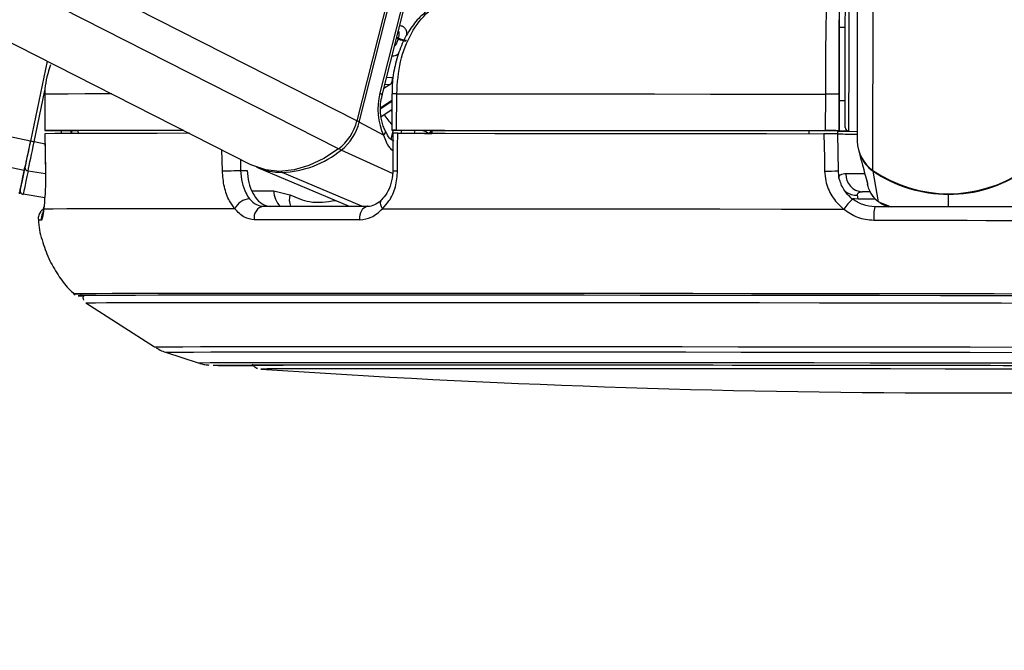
# Model space of a CAD drawing. Header units: millimetres. Extents: x 20 to 19305, y 40 to 15632.
# Tile 5 of 114: x 3897 to 4059, y 6361 to 6465. Entities that reach past the tile are written whole.
import ezdxf

# ---------------------------------------------------------------- set-up
doc = ezdxf.new("R2010")
doc.units = ezdxf.units.MM
doc.layers.add('COMPONENT_GEOMETRY', color=7, linetype='Continuous')
doc.styles.add('SLDTEXTSTYLE1', font='TXT', dxfattribs={"width": 0.75})
doc.dimstyles.new('SLDDIMSTYLE0', dxfattribs={"dimtxt": 150, "dimasz": 6.604, "dimexe": 0, "dimexo": 0.0625, "dimgap": 37.5, "dimtad": 0, "dimtih": 1, "dimtoh": 1, "dimdec": 0, "dimlfac": 0.5, "dimrnd": 1e-09, "dimzin": 12, "dimdsep": 46, "dimtxsty": 'SLDTEXTSTYLE1', "dimsah": 1, "dimcen": 0.09, "dimadec": 0, "dimazin": 3, "dimtfac": 1, "dimtdec": 0, "dimtofl": 0, "dimtmove": 0, "dimatfit": 3, "dimfxl": 1, "dimfrac": 2, "dimtolj": 1, "dimtzin": 12, "dimarcsym": 0})

# ---------------------------------------------------------------- blocks, each defined once
blk = doc.blocks.new('_D_3')
at = {"layer": 'COMPONENT_GEOMETRY', "color": 7, "ltscale": 2}
for p, q in [((6638.52, 7959.49), (957.92, 7959.49)), ((964.27, 7959.49), (964.27, 4965.91)), ((964.27, 1734.2), (964.27, 4727.78)), ((5843.41, 1734.2), (957.92, 1734.2))]:
    blk.add_line(p, q, dxfattribs=at)
for points in [[(964.27, 7959.49), (963.26, 7952.89), (965.29, 7952.89)], [(964.27, 1734.2), (965.29, 1740.8), (963.26, 1740.8)]]:
    blk.add_solid(points, dxfattribs=at)
at = {"layer": 'COMPONENT_GEOMETRY', "color": 7, "ltscale": 2, "insert": (742.61, 4921.14), "char_height": 150, "attachment_point": 1, "style": 'SLDTEXTSTYLE1'}
blk.add_mtext('3113', dxfattribs=at)

msp = doc.modelspace()

# ---------------------------------------------------------------- linework, layer by layer
at = {"color": 8, "linetype": 'Continuous', "lineweight": 25, "ltscale": 2}
for p, q in [((3897.9, 6440.27), (3087.18, 6611)), ((3898.92, 6445.09), (3111.09, 6611)), ((3949.61, 6443.8), (3620.57, 6611)), ((3952.6, 6448.43), (3632.68, 6611)), ((4037.47, 6440.27), (4037.67, 6586.54)), ((3959.18, 6462.18), (3959.42, 6462.05)), ((3959.38, 6461.88), (3959.14, 6462)), ((3958.07, 6454.41), (3957.04, 6453.72)), ((3957.22, 6454.44), (3958.07, 6454.41)), ((3958.46, 6455.51), (3957.5, 6455.55)), ((3899.54, 6444.96), (3901.31, 6453.39)), ((3956.53, 6450.59), (3958.37, 6451.81)), ((3958.37, 6451.61), (3956.53, 6450.39)), ((3958.36, 6449.97), (3958.22, 6450.2)), ((3905.6, 6446.8), (3905.79, 6446.33)), ((3906.75, 6446.65), (3906.65, 6446.8)), ((3958.59, 6446.87), (3958.21, 6445.39)), ((3959.88, 6446.37), (3960.01, 6446.86)), ((3962.13, 6446.86), (3962.01, 6446.37)), ((3901.32, 6444.59), (3899.54, 6444.96)), ((3930.49, 6440.19), (3930.41, 6443.65)), ((3958.47, 6439.76), (3950.02, 6443.61)), ((3933.45, 6442.11), (3933.49, 6440.26)), ((3901.4, 6439.69), (3898.53, 6440.17)), ((3953.4, 6434.37), (3940.32, 6439.94)), ((3935.35, 6436.91), (3938.97, 6436.9)), ((4049.89, 6434.29), (4049.89, 6436.34)), ((4035.03, 6435.61), (4037.83, 6435.61)), ((4038.4, 6435.13), (4040.48, 6434.3)), ((4039.08, 6434.79), (4038.4, 6435.13)), ((3948.19, 6420.05), (3947.08, 6420.05)), ((3949.4, 6420.05), (3948.19, 6420.05)), ((3928.97, 6408.25), (3928.97, 6408.25)), ((3936.84, 6407.61), (3936.84, 6407.61))]:
    msp.add_line(p, q, dxfattribs=at)
at = {"color": 7, "linetype": 'Continuous', "lineweight": 25, "ltscale": 2}
for p, q in [((3601.09, 6611), (3935.24, 6441.2)), ((4034.91, 6445.09), (4035.12, 6603.6)), ((3960.82, 6480.76), (3952.6, 6448.43)), ((3953, 6448.22), (3961.22, 6480.54)), ((3961.65, 6473.7), (3956.39, 6453)), ((3956.76, 6452.63), (3962.02, 6473.33)), ((4031.94, 6467.35), (4031.93, 6463.78)), ((4032.93, 6463.78), (4031.93, 6463.78)), ((4031.93, 6463.78), (4031.93, 6463.78)), ((3901.69, 6458.25), (3898.92, 6445.09)), ((3901.69, 6458.25), (3898.92, 6445.09)), ((4031.92, 6457.9), (4031.91, 6446.79)), ((3901.27, 6452.81), (3901.27, 6446.81)), ((3901.27, 6452.81), (3901.29, 6452.81)), ((3901.29, 6452.81), (3901.28, 6446.81)), ((3958.37, 6452.87), (3958.36, 6446.87)), ((3958.37, 6452.87), (3958.37, 6452.87)), ((3959.15, 6446.87), (3959.16, 6452.87)), ((4029.65, 6452.81), (4029.64, 6446.81)), ((4031.91, 6446.81), (4031.92, 6452.81)), ((4031.92, 6451.78), (4031.91, 6446.76)), ((4031.91, 6446.77), (4031.92, 6451.78)), ((4031.92, 6451.78), (4032.92, 6451.78)), ((3956.59, 6449.11), (3958.36, 6450.29)), ((3957.01, 6446.06), (3953, 6448.22)), ((3901.3, 6446.31), (3901.39, 6440.14)), ((3901.32, 6446.31), (3901.31, 6446.31)), ((3903.27, 6446.81), (3906.74, 6446.8)), ((3906.74, 6446.81), (3906.75, 6446.34)), ((3958.53, 6446.37), (3958.51, 6440.23)), ((3964.94, 6446.85), (3958.95, 6446.87)), ((3963.74, 6446.36), (3964.95, 6446.36)), ((3964.94, 6446.86), (3964.95, 6446.37)), ((4026.91, 6446.81), (4026.91, 6446.8)), ((4026.91, 6446.81), (4026.91, 6446.32)), ((4031.91, 6446.79), (4026.91, 6446.8)), ((4026.91, 6446.8), (4026.91, 6446.32)), ((4031.7, 6446.29), (4031.69, 6446.79)), ((4031.69, 6446.77), (4031.91, 6446.77)), ((4031.8, 6440.2), (4031.7, 6446.31)), ((4031.91, 6446.81), (4031.91, 6446.79)), ((4031.91, 6446.77), (4031.91, 6446.76)), ((4033.48, 6446.75), (4034.91, 6446.67)), ((4035.13, 6443.51), (4035.56, 6441.83)), ((4035.57, 6441.83), (4035.76, 6441.15)), ((3901.4, 6440.14), (3901.38, 6440.14)), ((3933.49, 6440.26), (3934.59, 6440.26)), ((3936.28, 6440.73), (3951.34, 6434.37)), ((4038.4, 6435.13), (4037.49, 6440.17)), ((4036.47, 6438.46), (4036.49, 6438.39)), ((4036.55, 6438.06), (4036.65, 6437.68)), ((3901.28, 6435.78), (3897.72, 6436.34)), ((3938.97, 6436.9), (3941.6, 6436.26)), ((4036.92, 6436.75), (4035.7, 6436.75)), ((4035.03, 6435.61), (4034.96, 6436.2)), ((4038.63, 6435.02), (4039.04, 6434.71)), ((3908.03, 6418.5), (3919.33, 6411.25)), ((3921.16, 6410.38), (3926.49, 6408.64)), ((3936.84, 6407.61), (3936.87, 6407.61))]:
    msp.add_line(p, q, dxfattribs=at)
at = {"color": 8, "linetype": 'Continuous', "lineweight": 25, "ltscale": 2, "flags": 128}
for points in [[(4033.51, 6468.81), (4033.51, 6468.79), (4033.51, 6468.26), (4033.5, 6467.02), (4033.5, 6465.15), (4033.5, 6462.77), (4033.5, 6460.05)], [(4033.5, 6460.05), (4033.49, 6457.18), (4033.49, 6454.35), (4033.48, 6451.76), (4033.48, 6449.57), (4033.48, 6447.94), (4033.48, 6446.99), (4033.48, 6446.75)], [(3912.31, 6452.85), (3911.34, 6452.85), (3907.93, 6452.84), (3905.12, 6452.83), (3902.9, 6452.82), (3901.29, 6452.81)], [(3956.39, 6453), (3956.56, 6452.9), (3956.68, 6452.8), (3956.74, 6452.72), (3956.76, 6452.64), (3956.76, 6452.63)], [(3957.01, 6446.06), (3957.15, 6446.24), (3957.25, 6446.41), (3957.29, 6446.57), (3957.29, 6446.72), (3957.26, 6446.79)], [(4036.09, 6439.69), (4034.99, 6439.7), (4033.89, 6439.7), (4033.01, 6439.7)], [(4037.51, 6440.25), (4037.49, 6440.2), (4037.49, 6440.17)], [(3956.83, 6433.97), (3956.65, 6434.3), (3956.54, 6434.61), (3956.5, 6434.9), (3956.52, 6435.15), (3956.61, 6435.35), (3956.68, 6435.44)], [(4034.2, 6435.66), (4034.42, 6435.63), (4035.03, 6435.61)], [(3919.33, 6411.25), (3919.46, 6411.26), (3920.27, 6411.27), (3921.78, 6411.28), (3923.98, 6411.29), (3926.88, 6411.3), (3930.45, 6411.31), (3934.67, 6411.31), (3939.52, 6411.32), (3944.97, 6411.32), (3950.99, 6411.32), (3957.56, 6411.33)], [(3921.16, 6410.38), (3921.3, 6410.39), (3922.09, 6410.4), (3923.58, 6410.41), (3925.75, 6410.42), (3928.61, 6410.43), (3932.13, 6410.44), (3936.29, 6410.44), (3941.07, 6410.45), (3946.44, 6410.45), (3952.38, 6410.45), (3958.86, 6410.45)], [(3957.56, 6411.33), (3964.63, 6411.32), (3972.16, 6411.32), (3980.12, 6411.32), (3988.46, 6411.31), (3997.14, 6411.31), (4006.1, 6411.3), (4015.3, 6411.29), (4024.69, 6411.28), (4034.22, 6411.27), (4043.83, 6411.26), (4053.48, 6411.25), (4063.11, 6411.23)], [(3958.86, 6410.45), (3965.83, 6410.45), (3973.25, 6410.45), (3981.1, 6410.45), (3989.32, 6410.44), (3997.88, 6410.44), (4006.71, 6410.43), (4015.79, 6410.42), (4025.04, 6410.41), (4034.44, 6410.4), (4043.92, 6410.39), (4053.43, 6410.38), (4062.92, 6410.36)], [(3926.49, 6408.64), (3926.54, 6408.65), (3927.15, 6408.66), (3928.47, 6408.67), (3930.49, 6408.68), (3933.19, 6408.69), (3936.56, 6408.7), (3940.58, 6408.7), (3945.22, 6408.71), (3950.46, 6408.71), (3956.27, 6408.71), (3962.62, 6408.71)], [(3962.62, 6408.71), (3969.47, 6408.71), (3976.78, 6408.71), (3984.5, 6408.71), (3992.6, 6408.7), (4001.03, 6408.7), (4009.74, 6408.69), (4018.68, 6408.68), (4027.8, 6408.67), (4037.04, 6408.66), (4046.36, 6408.65), (4055.69, 6408.64), (4065, 6408.62)]]:
    msp.add_lwpolyline(points, dxfattribs=at)
at = {"color": 7, "linetype": 'Continuous', "lineweight": 25, "ltscale": 2, "flags": 128}
for points in [[(4032.93, 6459.93), (4032.93, 6462.5), (4032.93, 6464.75), (4032.94, 6466.52), (4032.94, 6467.7), (4032.94, 6468.2), (4032.94, 6468.21)], [(4032.93, 6463.78), (4032.93, 6464.11), (4032.93, 6464.38)], [(4031.93, 6463.78), (4031.93, 6463.67), (4031.93, 6463.34), (4031.93, 6462.8), (4031.93, 6462.07), (4031.93, 6461.18), (4031.93, 6460.16), (4031.93, 6459.05), (4031.92, 6457.9)], [(4032.91, 6447.35), (4032.91, 6447.57), (4032.91, 6448.48), (4032.91, 6450.02), (4032.92, 6452.08), (4032.92, 6454.54), (4032.92, 6457.22), (4032.93, 6459.93)], [(3959.16, 6452.87), (3967.02, 6452.87), (3975.22, 6452.86), (3983.73, 6452.86), (3992.51, 6452.85), (4001.54, 6452.84), (4010.76, 6452.83), (4020.14, 6452.82), (4029.65, 6452.81)], [(4032.91, 6451.18), (4032.92, 6451.32), (4032.92, 6451.78)], [(3901.28, 6446.81), (3901.27, 6446.81), (3901.35, 6446.81), (3901.52, 6446.81), (3901.76, 6446.81), (3902.07, 6446.81), (3902.44, 6446.81), (3902.84, 6446.81), (3903.27, 6446.81)], [(3924.09, 6446.87), (3919.83, 6446.86), (3915.3, 6446.86), (3911.33, 6446.85), (3907.93, 6446.84), (3905.11, 6446.83), (3902.89, 6446.82), (3901.28, 6446.81)], [(3925.08, 6446.37), (3924.81, 6446.37), (3919.78, 6446.36), (3915.28, 6446.36), (3911.33, 6446.35), (3907.94, 6446.34), (3905.14, 6446.33), (3902.93, 6446.32), (3901.31, 6446.31)], [(3901.31, 6446.31), (3901.37, 6442.31), (3901.4, 6440.14)], [(3924.12, 6446.85), (3923.32, 6446.85), (3919.41, 6446.85), (3915.95, 6446.84), (3912.94, 6446.83), (3910.4, 6446.83), (3908.33, 6446.82), (3906.74, 6446.81)], [(3958.95, 6446.87), (3958.68, 6446.87), (3958.49, 6446.87), (3958.38, 6446.87), (3958.36, 6446.87), (3958.44, 6446.87), (3958.6, 6446.87), (3958.84, 6446.87), (3959.15, 6446.87)], [(3959.15, 6446.87), (3967.01, 6446.87), (3975.21, 6446.86), (3983.72, 6446.86), (3992.51, 6446.85), (4001.53, 6446.84), (4010.75, 6446.83), (4020.13, 6446.82), (4029.64, 6446.81)], [(3959.3, 6440.19), (3959.31, 6444.19), (3959.32, 6446.37)], [(3959.32, 6446.37), (3967.14, 6446.37), (3975.3, 6446.36), (3983.77, 6446.36), (3992.51, 6446.35), (4001.48, 6446.34), (4010.64, 6446.33), (4019.97, 6446.32), (4029.42, 6446.31)], [(3964.94, 6446.86), (3971.94, 6446.86), (3979.2, 6446.85), (3986.7, 6446.85), (3994.42, 6446.84), (4002.33, 6446.83), (4010.4, 6446.83), (4018.6, 6446.82), (4026.91, 6446.81)], [(4029.42, 6446.31), (4029.49, 6442.31), (4029.53, 6440.14)], [(4031.69, 6446.75), (4032.21, 6446.75), (4033.61, 6446.74)], [(3898.92, 6445.09), (3898.77, 6444.39), (3898.62, 6443.69), (3898.48, 6443.02), (3898.35, 6442.37), (3898.22, 6441.77), (3898.1, 6441.21), (3898, 6440.71), (3897.9, 6440.27)], [(3898.92, 6445.09), (3898.78, 6444.46), (3898.65, 6443.84), (3898.53, 6443.24), (3898.41, 6442.66), (3898.29, 6442.12), (3898.19, 6441.62), (3898.09, 6441.17), (3898.01, 6440.78)], [(3898.53, 6440.17), (3898.62, 6440.6), (3898.72, 6441.1), (3898.84, 6441.66), (3898.97, 6442.26), (3899.1, 6442.9), (3899.24, 6443.57), (3899.39, 6444.26), (3899.54, 6444.96)], [(3949.61, 6443.8), (3947.2, 6442.22), (3944.73, 6441.06), (3942.28, 6440.36), (3939.89, 6440.12), (3937.62, 6440.36), (3935.52, 6441.06), (3935.24, 6441.2)], [(3897.9, 6440.27), (3897.56, 6438.63), (3897.3, 6437.42), (3897.15, 6436.69), (3897.1, 6436.44), (3897.15, 6436.68), (3897.18, 6436.83)], [(3897.23, 6437.06), (3897.24, 6437.12), (3897.28, 6437.3), (3897.34, 6437.6), (3897.43, 6438.01), (3897.54, 6438.54), (3897.67, 6439.18), (3897.83, 6439.93), (3898.01, 6440.78)], [(3898.53, 6440.17), (3898.34, 6439.29), (3898.18, 6438.53), (3898.04, 6437.87), (3897.93, 6437.32), (3897.84, 6436.9), (3897.78, 6436.59), (3897.74, 6436.4), (3897.72, 6436.34)], [(3930.49, 6440.19), (3930.78, 6440.2), (3931.13, 6440.21), (3931.52, 6440.22), (3931.94, 6440.23), (3932.37, 6440.24), (3932.78, 6440.25), (3933.16, 6440.25), (3933.49, 6440.26)], [(3901.1, 6433.91), (3901.11, 6434.24), (3901.11, 6434.26)], [(3932.53, 6433.97), (3926.36, 6433.97), (3920.78, 6433.96), (3915.82, 6433.96), (3911.51, 6433.95), (3907.87, 6433.94), (3904.91, 6433.93), (3902.65, 6433.92), (3901.1, 6433.91)], [(3937.26, 6434.37), (3939.24, 6434.37), (3941.27, 6434.37), (3943.35, 6434.37), (3945.47, 6434.37), (3947.63, 6434.37), (3949.84, 6434.37), (3952.09, 6434.37), (3954.38, 6434.37)], [(3953.09, 6432.15), (3953.09, 6432.57), (3953.14, 6432.98), (3953.25, 6433.37), (3953.41, 6433.7), (3953.61, 6433.99), (3953.85, 6434.19), (3954.11, 6434.32), (3954.38, 6434.37)], [(3956.83, 6433.97), (3965.19, 6433.97), (3973.97, 6433.96), (3983.11, 6433.96), (3992.57, 6433.95), (4002.31, 6433.94), (4012.28, 6433.93), (4022.43, 6433.92), (4032.71, 6433.91)], [(4062, 6434.27), (4058.97, 6434.27), (4055.95, 6434.28), (4052.92, 6434.28), (4049.89, 6434.29), (4046.86, 6434.29), (4043.84, 6434.29), (4040.81, 6434.3), (4037.79, 6434.3)], [(3953.09, 6432.15), (3950.77, 6432.15), (3948.49, 6432.15), (3946.25, 6432.15), (3944.06, 6432.15), (3941.91, 6432.15), (3939.81, 6432.15), (3937.75, 6432.15), (3935.74, 6432.15)], [(4037.62, 6432.09), (4040.68, 6432.08), (4043.75, 6432.08), (4046.82, 6432.08), (4049.89, 6432.07), (4052.96, 6432.07), (4056.03, 6432.06), (4059.09, 6432.06), (4062.16, 6432.05)], [(3947.08, 6420.05), (3941.34, 6420.05), (3935.02, 6420.04), (3929.27, 6420.04), (3924.1, 6420.04), (3919.54, 6420.03), (3915.62, 6420.02), (3912.35, 6420.02), (3909.75, 6420.01), (3907.84, 6419.99), (3906.61, 6419.98), (3906.09, 6419.97), (3906.26, 6419.96), (3907.14, 6419.94), (3907.3, 6419.94)], [(3948.68, 6419.76), (3941.8, 6419.76), (3935.45, 6419.76), (3929.67, 6419.75), (3924.49, 6419.75), (3919.94, 6419.74), (3916.03, 6419.73), (3912.79, 6419.73), (3910.23, 6419.72), (3908.37, 6419.71), (3907.22, 6419.69), (3906.77, 6419.68), (3907.04, 6419.67), (3907.75, 6419.66)], [(3948.81, 6419.76), (3941.93, 6419.76), (3935.59, 6419.76), (3929.82, 6419.75), (3924.65, 6419.75), (3920.1, 6419.74), (3916.2, 6419.73), (3912.96, 6419.73), (3910.41, 6419.72), (3908.55, 6419.71), (3907.4, 6419.69), (3906.95, 6419.68), (3907.22, 6419.67), (3907.77, 6419.66)], [(3908.03, 6418.5), (3908.03, 6418.5), (3908.47, 6418.51), (3909.62, 6418.53), (3911.46, 6418.54), (3914, 6418.55), (3917.21, 6418.55), (3921.08, 6418.56), (3925.6, 6418.57), (3930.73, 6418.57), (3936.46, 6418.58), (3942.75, 6418.58), (3949.57, 6418.58)], [(4068.76, 6419.65), (4058.71, 6419.67), (4048.61, 6419.68), (4038.52, 6419.69), (4028.48, 6419.71), (4018.56, 6419.72), (4008.78, 6419.73), (3999.22, 6419.73), (3989.9, 6419.74), (3980.89, 6419.75), (3972.21, 6419.75), (3963.93, 6419.76), (3956.07, 6419.76), (3948.68, 6419.76)], [(4068.74, 6419.65), (4058.7, 6419.67), (4048.61, 6419.68), (4038.53, 6419.69), (4028.51, 6419.71), (4018.6, 6419.72), (4008.84, 6419.73), (3999.28, 6419.73), (3989.98, 6419.74), (3980.97, 6419.75), (3972.31, 6419.75), (3964.04, 6419.76), (3956.19, 6419.76), (3948.81, 6419.76)], [(4067.4, 6419.94), (4057.4, 6419.96), (4047.36, 6419.97), (4037.34, 6419.98), (4027.38, 6419.99), (4017.52, 6420.01), (4007.83, 6420.02), (3998.34, 6420.02), (3989.1, 6420.03), (3980.15, 6420.04), (3971.55, 6420.04), (3963.33, 6420.04), (3955.53, 6420.05), (3949.4, 6420.05)], [(3949.57, 6418.58), (3956.9, 6418.58), (3964.68, 6418.58), (3972.9, 6418.57), (3981.49, 6418.57), (3990.43, 6418.56), (3999.66, 6418.55), (4009.15, 6418.55), (4018.83, 6418.54), (4028.67, 6418.53), (4038.62, 6418.51), (4048.62, 6418.5), (4058.63, 6418.49), (4068.59, 6418.47)], [(3928.97, 6408.25), (3928.98, 6408.25), (3929.51, 6408.26), (3930.75, 6408.27), (3932.69, 6408.28), (3935.31, 6408.29), (3938.61, 6408.3), (3942.56, 6408.31), (3947.14, 6408.31), (3952.32, 6408.31), (3958.07, 6408.32), (3964.37, 6408.32)], [(3934.86, 6408.24), (3934.86, 6408.24), (3935.21, 6408.25), (3936.27, 6408.26), (3938.03, 6408.27), (3940.49, 6408.28), (3943.61, 6408.29), (3947.39, 6408.29), (3951.8, 6408.3), (3956.82, 6408.3), (3962.41, 6408.3), (3968.54, 6408.31)], [(4067.26, 6407.59), (4058.34, 6407.6), (4049.36, 6407.61), (4040.38, 6407.63), (4031.46, 6407.64), (4022.66, 6407.65), (4014.03, 6407.65), (4005.63, 6407.66), (3997.51, 6407.67), (3989.72, 6407.67), (3982.3, 6407.67), (3975.32, 6407.68), (3968.81, 6407.68), (3962.8, 6407.68), (3957.35, 6407.67), (3952.49, 6407.67), (3948.24, 6407.66), (3944.63, 6407.66), (3941.69, 6407.65), (3939.43, 6407.64), (3937.87, 6407.63), (3937.02, 6407.62), (3936.84, 6407.61)], [(3964.37, 6408.32), (3971.16, 6408.32), (3978.42, 6408.31), (3986.1, 6408.31), (3994.15, 6408.31), (4002.52, 6408.3), (4011.18, 6408.29), (4020.06, 6408.28), (4029.12, 6408.27), (4038.3, 6408.26), (4047.54, 6408.25), (4056.8, 6408.24), (4066.02, 6408.23)], [(3968.54, 6408.31), (3975.17, 6408.3), (3982.26, 6408.3), (3989.77, 6408.3), (3997.65, 6408.29), (4005.85, 6408.29), (4014.32, 6408.28), (4023.01, 6408.27), (4031.87, 6408.26), (4040.83, 6408.25), (4049.86, 6408.24), (4058.88, 6408.23), (4067.85, 6408.22)]]:
    msp.add_lwpolyline(points, dxfattribs=at)
at = {"color": 7, "linetype": 'Continuous', "lineweight": 25, "ltscale": 4}
for centre, radius, start, end in [((3974.76, 6458.07), 15.84, 165.4215, 166.0666), ((3960.9, 6465.17), 3.62, 245.1516, 267.0567), ((3960.94, 6465.18), 3.48, 244.0828, 266.9137), ((3957.27, 6455.31), 1.21, 311.5598, 9.5817), ((4029.67, 6013.09), 439.72, 89.7078, 90.0036), ((3944.34, 6450.49), 8.52, 308.2171, 346.0202), ((3944.78, 6450.26), 8.47, 308.2171, 346.0202), ((4029.67, 6007.09), 439.72, 89.7078, 90.0036), ((4035.13, 6825.54), 379.29, 269.4813, 269.971), ((4033.59, 6587.14), 140.39, 269.3155, 269.9403), ((4033.51, 6447.35), 0.6, 179.923, 266.923), ((3874.25, 6325.69), 121.92, 78.0312, 78.3279), ((4040.74, 6445.11), 5.84, 180.1158, 235.9067), ((3939.62, 6456.48), 16.55, 272.4259, 308.9509), ((4040.79, 6445.01), 5.86, 201.7592, 235.7682), ((3898.57, 6440.73), 0.56, 174.6731, 265.7648), ((3940.24, 6450.2), 10.25, 246.0035, 270.4315), ((4029.46, 6482.81), 42.67, 270.0904, 273.1419), ((4035.86, 6439.6), 2.85, 178.0045, 266.8794), ((4049.92, 6458.57), 22.13, 235.7561, 304.0898), ((4049.91, 6458.39), 22.05, 235.7269, 269.9731), ((4049.94, 6458.39), 22.05, 269.8728, 304.119), ((3897.82, 6436.93), 0.6, 168.108, 261.108), ((3935.07, 6432.8), 2.79, 92.2663, 155.2854), ((4038.54, 6430.18), 6.92, 129.3072, 147.359), ((3937.57, 6432.53), 1.87, 99.5422, 191.5083), ((4044.7, 6432.67), 7.1, 166.7202, 184.7063), ((3935.54, 6773.3), 365.12, 268.9702, 269.9977), ((4052.13, 8097.25), 1693.56, 266.09752, 273.74842)]:
    msp.add_arc(centre, radius, start, end, dxfattribs=at)
at = {"color": 8, "linetype": 'Continuous', "lineweight": 25, "ltscale": 4}
for centre, radius, start, end in [((3958.89, 6358.75), 94.12, 89.8378, 90.3187), ((3966.34, 6455.31), 10.97, 212.3629, 223.2784), ((3952.14, 6446.49), 1.93, 63.4106, 76.5169), ((3965.99, 6445.97), 1.49, 143.5023, 165.226), ((3966.12, 6445.92), 1.48, 143.1478, 162.829), ((3950.46, 6444.47), 0.966, 218.2204, 242.7813), ((3940.51, 6440.35), 0.448, 209.6041, 245.0095), ((3959.13, 6444.89), 4.7, 262.4783, 272.1399), ((3942.26, 6436.77), 3.29, 177.7686, 226.8793), ((4034.8, 6439.33), 3.14, 233.8113, 272.8807), ((3944.46, 6435.46), 2.97, 164.3764, 201.5184), ((3902.72, 6432.3), 2.01, 154.3885, 186.1227), ((3900.6, 6427.94), 4.15, 88.3223, 95.2824)]:
    msp.add_arc(centre, radius, start, end, dxfattribs=at)
at = {"color": 7, "linetype": 'Continuous', "lineweight": 25, "ltscale": 4}
msp.add_ellipse((3961.03, 6450.5), major_axis=(0.17, 7.38), ratio=0.672041, start_param=1.241199, end_param=2.231865, dxfattribs=at)
at = {"color": 8, "linetype": 'Continuous', "lineweight": 25, "ltscale": 4}
msp.add_ellipse((3911.02, 6448.86), major_axis=(-4.83, 5.58), ratio=0.999929, start_param=1.138539, end_param=1.206531, dxfattribs=at)
at = {"color": 7, "linetype": 'Continuous', "lineweight": 25, "ltscale": 2}
for points, knots in [([(3964.34, 6466.64), (3963.8, 6466.21), (3962.59, 6465.22), (3961.04, 6463.1), (3959.71, 6460.47), (3958.82, 6457.52), (3958.38, 6454.94), (3958.41, 6453.38), (3958.42, 6452.87)], [0, 0, 0, 0, 0.147971, 0.335752, 0.526882, 0.717771, 0.908409, 1, 1, 1, 1]), ([(3959.16, 6452.87), (3959.28, 6454.66), (3959.53, 6458.23), (3961.44, 6462.97), (3963.48, 6465.64), (3964.76, 6466.69), (3964.96, 6466.85)], [0, 0, 0, 0, 0.31366, 0.627146, 0.941618, 1, 1, 1, 1]), ([(4029.8, 6466.8), (4029.77, 6465.78), (4029.72, 6463.73), (4029.67, 6459.01), (4029.65, 6455.17), (4029.65, 6453.1), (4029.65, 6452.81)], [0, 0, 0, 0, 0.317078, 0.634488, 0.949899, 1, 1, 1, 1]), ([(4031.92, 6452.81), (4031.92, 6453.06), (4031.92, 6454.87), (4031.92, 6458.23), (4031.93, 6462.36), (4031.93, 6464.15), (4031.93, 6465.05)], [0, 0, 0, 0, 0.050069, 0.365309, 0.6827, 1, 1, 1, 1]), ([(3902.22, 6457.61), (3901.81, 6456.31), (3901.31, 6454.73), (3901.3, 6453.1), (3901.29, 6452.81)], [0, 0, 0, 0, 0.826086, 1, 1, 1, 1]), ([(3957.26, 6446.79), (3957.15, 6447.04), (3956.82, 6447.79), (3956.49, 6449.29), (3956.44, 6451.08), (3956.66, 6452.16), (3956.76, 6452.63)], [0, 0, 0, 0, 0.1526671, 0.4570154, 0.7633947, 1, 1, 1, 1]), ([(3958.7, 6445.07), (3958.57, 6445.13), (3958.19, 6445.29), (3957.74, 6445.88), (3957.4, 6446.57), (3957.27, 6446.83)], [0, 0, 0, 0, 0.2518349, 0.7100995, 1, 1, 1, 1]), ([(3959.32, 6446.37), (3959.16, 6446.37), (3958.83, 6446.37), (3958.56, 6446.37), (3958.55, 6446.37), (3958.55, 6446.37)], [0, 0, 0, 0, 0.364886, 0.729768, 1, 1, 1, 1]), ([(4031.7, 6446.31), (4031.68, 6446.31), (4031.63, 6446.31), (4031.29, 6446.31), (4030.78, 6446.31), (4030.13, 6446.31), (4029.66, 6446.31), (4029.42, 6446.31)], [0, 0, 0, 0, 0.1975557, 0.39511, 0.5926965, 0.790302, 1, 1, 1, 1]), ([(4035.76, 6441.15), (4035.89, 6440.66), (4036.15, 6439.67), (4036.43, 6438.67), (4036.57, 6438.16)], [0, 0, 0, 0, 0.493257, 1, 1, 1, 1]), ([(3901.4, 6440.14), (3901.4, 6439.61), (3901.41, 6438.18), (3901.32, 6435.98), (3901.18, 6434.55), (3901.1, 6433.95), (3901.1, 6433.91)], [0, 0, 0, 0, 0.220493, 0.593656, 0.970348, 1, 1, 1, 1]), ([(3932.53, 6433.97), (3932.23, 6434.38), (3931.51, 6435.37), (3930.71, 6437.52), (3930.56, 6439.3), (3930.49, 6440.19)], [0, 0, 0, 0, 0.2603539, 0.6306901, 1, 1, 1, 1]), ([(3933.49, 6440.26), (3933.55, 6439.59), (3933.66, 6438.26), (3934.23, 6436.65), (3934.74, 6435.9), (3934.96, 6435.59)], [0, 0, 0, 0, 0.370015, 0.740315, 1, 1, 1, 1]), ([(3934.59, 6440.26), (3934.65, 6439.59), (3934.76, 6438.25), (3935.43, 6436.48), (3936.41, 6435.15), (3937.48, 6434.46), (3938.19, 6434.39), (3938.46, 6434.36)], [0, 0, 0, 0, 0.215288, 0.430555, 0.64649, 0.863795, 1, 1, 1, 1]), ([(3958.5, 6440.23), (3958.5, 6440.13), (3958.52, 6439.41), (3958.26, 6438.07), (3957.6, 6436.48), (3956.96, 6435.78), (3956.66, 6435.45)], [0, 0, 0, 0, 0.050124, 0.380202, 0.710986, 1, 1, 1, 1]), ([(3956.83, 6433.97), (3957.19, 6434.38), (3958.09, 6435.37), (3959.08, 6437.52), (3959.23, 6439.3), (3959.3, 6440.19)], [0, 0, 0, 0, 0.260354, 0.63069, 1, 1, 1, 1]), ([(4029.53, 6440.14), (4029.57, 6439.61), (4029.68, 6438.18), (4030.62, 6435.98), (4031.88, 6434.55), (4032.66, 6433.95), (4032.71, 6433.91)], [0, 0, 0, 0, 0.220493, 0.593656, 0.970348, 1, 1, 1, 1]), ([(4034.16, 6435.53), (4034.11, 6435.56), (4033.54, 6436.01), (4032.6, 6437.08), (4031.91, 6438.73), (4031.83, 6439.81), (4031.8, 6440.2)], [0, 0, 0, 0, 0.029546, 0.405549, 0.779029, 1, 1, 1, 1]), ([(4033.01, 6439.7), (4032.85, 6439.7), (4032.23, 6439.67), (4031.85, 6439.41), (4031.82, 6439.03), (4031.82, 6438.94)], [0, 0, 0, 0, 0.21314, 0.833707, 1, 1, 1, 1]), ([(4034.96, 6436.2), (4034.95, 6436.26), (4034.94, 6436.48), (4035.1, 6436.66), (4035.41, 6436.74), (4035.59, 6436.75), (4035.7, 6436.75)], [0, 0, 0, 0, 0.167609, 0.639669, 0.784651, 1, 1, 1, 1]), ([(4037.09, 6436.65), (4037.13, 6436.56), (4037.28, 6436.18), (4037.62, 6435.75), (4037.95, 6435.52), (4038.04, 6435.46)], [0, 0, 0, 0, 0.189552, 0.796234, 1, 1, 1, 1]), ([(3934.96, 6435.59), (3935.32, 6435.23), (3936.02, 6434.52), (3936.86, 6434.42), (3937.26, 6434.37)], [0, 0, 0, 0, 0.519417, 1, 1, 1, 1]), ([(3956.67, 6435.44), (3956.61, 6435.39), (3956.23, 6434.98), (3955.45, 6434.57), (3954.77, 6434.29), (3954.39, 6434.37), (3954.37, 6434.38)], [0, 0, 0, 0, 0.072838, 0.509945, 0.980691, 1, 1, 1, 1]), ([(4037.79, 6434.3), (4037.11, 6434.36), (4035.79, 6434.48), (4034.69, 6435.19), (4034.16, 6435.53)], [0, 0, 0, 0, 0.51952, 1, 1, 1, 1]), ([(4039.05, 6434.75), (4039.19, 6434.66), (4039.5, 6434.46), (4039.83, 6434.36), (4040.01, 6434.3)], [0, 0, 0, 0, 0.451938, 1, 1, 1, 1]), ([(3901.15, 6433.98), (3901, 6433.87), (3900.67, 6433.63), (3900.33, 6433.06), (3900.17, 6432.48), (3900.24, 6432.14), (3900.26, 6432.02)], [0, 0, 0, 0, 0.253751, 0.540377, 0.853008, 1, 1, 1, 1]), ([(3901.1, 6433.91), (3901.04, 6433.4), (3900.92, 6432.36), (3900.79, 6432.18), (3900.72, 6432.09)], [0, 0, 0, 0, 0.4853495, 1, 1, 1, 1]), ([(3901.11, 6434.26), (3901.09, 6434.12), (3901.02, 6433.62), (3900.98, 6433.26), (3900.92, 6433.06), (3900.93, 6433.09), (3900.93, 6433.09)], [0, 0, 0, 0, 0.205758, 0.716475, 0.999987, 1, 1, 1, 1]), ([(3935.74, 6432.15), (3935.18, 6432.23), (3934, 6432.39), (3933.04, 6433.43), (3932.53, 6433.97)], [0, 0, 0, 0, 0.475859, 1, 1, 1, 1]), ([(3953.09, 6432.15), (3953.74, 6432.23), (3955.1, 6432.39), (3956.23, 6433.43), (3956.83, 6433.97)], [0, 0, 0, 0, 0.475859, 1, 1, 1, 1]), ([(4032.71, 6433.91), (4033.43, 6433.4), (4034.9, 6432.36), (4036.7, 6432.18), (4037.62, 6432.09)], [0, 0, 0, 0, 0.485349, 1, 1, 1, 1]), ([(3900.25, 6432.06), (3900.25, 6431.96), (3900.28, 6430.72), (3900.89, 6428.47), (3902.02, 6425.44), (3903.6, 6422.82), (3905.02, 6420.95), (3906, 6420.07), (3906.27, 6419.83)], [0, 0, 0, 0, 0.021633, 0.2662771, 0.4972861, 0.7162411, 0.9237413, 1, 1, 1, 1]), ([(3907.7, 6419.8), (3907.67, 6419.77), (3907.59, 6419.64), (3907.55, 6419.34), (3907.58, 6419.08), (3907.64, 6418.96), (3907.64, 6418.96)], [0, 0, 0, 0, 0.133145, 0.549033, 0.983521, 1, 1, 1, 1]), ([(3919.6, 6411.11), (3919.89, 6410.94), (3920.46, 6410.61), (3921.08, 6410.41), (3921.39, 6410.32)], [0, 0, 0, 0, 0.503236, 1, 1, 1, 1]), ([(3926.8, 6408.55), (3926.84, 6408.54), (3927.13, 6408.44), (3927.58, 6408.37), (3928.02, 6408.3), (3928.17, 6408.29), (3928.24, 6408.28)], [0, 0, 0, 0, 0.057869, 0.474966, 0.752506, 1, 1, 1, 1]), ([(3935.38, 6408.44), (3935.41, 6408.39), (3935.52, 6408.21), (3935.79, 6407.99), (3936.09, 6407.81), (3936.23, 6407.76), (3936.27, 6407.75)], [0, 0, 0, 0, 0.145438, 0.546066, 0.88307, 1, 1, 1, 1])]:
    msp.add_open_spline(points, degree=3, knots=knots, dxfattribs=at)
at = {"color": 8, "linetype": 'Continuous', "lineweight": 25, "ltscale": 2}
for points, knots in [([(3960.84, 6462.53), (3960.85, 6462.66), (3960.86, 6463.04), (3960.65, 6463.53), (3960.24, 6463.95), (3959.82, 6464.03), (3959.61, 6464.07)], [0, 0, 0, 0, 0.137076, 0.420292, 0.707433, 1, 1, 1, 1]), ([(3959.44, 6463.18), (3959.47, 6463.08), (3959.55, 6462.86), (3959.52, 6462.45), (3959.45, 6462.16), (3959.42, 6462.05)], [0, 0, 0, 0, 0.318942, 0.760032, 1, 1, 1, 1]), ([(3959.38, 6461.88), (3959.32, 6461.69), (3959.21, 6461.31), (3959, 6460.88), (3958.84, 6460.72), (3958.8, 6460.68)], [0, 0, 0, 0, 0.435295, 0.871825, 1, 1, 1, 1]), ([(3958.34, 6459.07), (3958.46, 6459.09), (3958.82, 6459.13), (3959.23, 6459.29), (3959.48, 6459.54), (3959.53, 6459.59)], [0, 0, 0, 0, 0.295719, 0.863751, 1, 1, 1, 1]), ([(3905.78, 6446.33), (3905.72, 6446.41), (3905.61, 6446.55), (3905.58, 6446.72), (3905.57, 6446.8)], [0, 0, 0, 0, 0.517406, 1, 1, 1, 1]), ([(3957.01, 6446.06), (3957.27, 6445.31), (3957.63, 6444.24), (3958.31, 6443.68), (3958.52, 6443.5)], [0, 0, 0, 0, 0.695814, 1, 1, 1, 1]), ([(3963.47, 6446.85), (3963.59, 6446.81), (3963.89, 6446.69), (3964.26, 6446.5), (3964.48, 6446.39), (3964.56, 6446.35)], [0, 0, 0, 0, 0.27666, 0.745134, 1, 1, 1, 1]), ([(4036.57, 6438.16), (4036.58, 6437.98), (4036.6, 6437.79), (4036.56, 6438.03), (4036.56, 6438.06)], [0, 0, 0, 0, 0.8914779, 1, 1, 1, 1]), ([(4036.65, 6437.68), (4036.65, 6437.67), (4036.71, 6437.34), (4037.01, 6436.69), (4037.57, 6435.8), (4038.13, 6435.35), (4038.4, 6435.13)], [0, 0, 0, 0, 0.007646, 0.3198414, 0.6712685, 1, 1, 1, 1]), ([(3941.6, 6436.26), (3942.67, 6435.8), (3945.11, 6434.74), (3947.64, 6435.12), (3949.07, 6435.33)], [0, 0, 0, 0, 0.4364696, 1, 1, 1, 1])]:
    msp.add_open_spline(points, degree=3, knots=knots, dxfattribs=at)

# ---------------------------------------------------------------- dimensions: what is measured, and where the dimension line sits
at = {"layer": 'COMPONENT_GEOMETRY', "color": 7, "ltscale": 2}
dim = msp.add_linear_dim(base=(964.27, 7959.49), p1=(5845.95, 1734.2), p2=(6641.06, 7959.49), angle=90, dimstyle='SLDDIMSTYLE0', dxfattribs=at)
dim.commit()
dim.dimension.update_dxf_attribs({"geometry": '_D_3', "text_midpoint": (964.27, 4846.84), "dimtype": 160})

doc.saveas('drawing.dxf')
